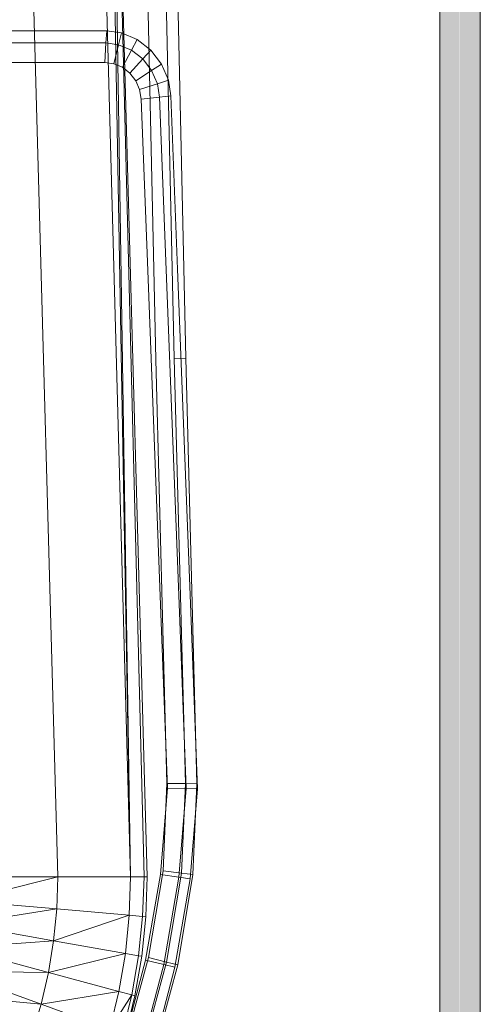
# Model space of a CAD drawing. Header units: metres. Extents: x 391.1 to 427.5, y 12.8 to 28.4.
# Tile 54 of 203: x 402.152 to 402.322, y 27.563 to 27.926. Entities that reach past the tile are written whole.
import ezdxf

# ---------------------------------------------------------------- set-up
doc = ezdxf.new("R2010")
doc.units = ezdxf.units.M
doc.layers.add('A-DETL-____-MBND', color=7, linetype='Continuous', lineweight=18)
doc.layers.add('P-PIPE-____-OTLN', color=7, linetype='Continuous', lineweight=18)

# ---------------------------------------------------------------- blocks, each defined once
blk = doc.blocks.new('Family - Inodor PA-152684-02_FON_P0A')
at = {"layer": 'A-DETL-____-MBND', "color": 253, "true_color": 0xaaaaaa}
for p, q in [((0.3742, 0.40749), (0.36709, 0.72691)), ((0.3742, 0.40749), (0.36709, 0.72691)), ((0.38104, 0.40776), (0.37392, 0.72725)), ((0.38104, 0.40776), (0.37392, 0.72725)), ((0.38526, 0.40793), (0.37814, 0.72747)), ((0.38526, 0.40793), (0.37814, 0.72747)), ((0.32395, 0.7262), (0.33803, 0.21652)), ((0.35083, 0.7262), (0.36491, 0.21652)), ((0.35578, 0.7262), (0.36491, 0.21652)), ((0.35697, 0.7262), (0.36491, 0.21652)), ((0.35697, 0.7262), (0.36986, 0.21652)), ((0.35697, 0.7262), (0.37104, 0.21652)), ((0.27914, 0.52871), (0.35608, 0.52867)), ((0.27914, 0.52871), (0.35608, 0.52867)), ((0.35608, 0.52867), (0.3558, 0.52422)), ((0.3558, 0.52422), (0.35608, 0.52867)), ((0.35608, 0.52867), (0.36156, 0.52793)), ((0.35608, 0.52867), (0.36156, 0.52793)), ((0.36156, 0.52793), (0.36048, 0.52359)), ((0.36048, 0.52359), (0.36156, 0.52793)), ((0.36156, 0.52793), (0.36735, 0.52548)), ((0.36156, 0.52793), (0.36735, 0.52548)), ((0.27914, 0.52427), (0.3558, 0.52422)), ((0.27914, 0.52427), (0.3558, 0.52422)), ((0.3558, 0.52422), (0.35537, 0.51703)), ((0.35537, 0.51703), (0.3558, 0.52422)), ((0.3558, 0.52422), (0.36048, 0.52359)), ((0.3558, 0.52422), (0.36048, 0.52359)), ((0.36048, 0.52359), (0.35875, 0.51657)), ((0.35875, 0.51657), (0.36048, 0.52359)), ((0.36048, 0.52359), (0.36527, 0.52156)), ((0.36048, 0.52359), (0.36527, 0.52156)), ((0.36735, 0.52548), (0.36527, 0.52156)), ((0.36527, 0.52156), (0.36735, 0.52548)), ((0.36735, 0.52548), (0.37237, 0.52157)), ((0.36735, 0.52548), (0.37237, 0.52157)), ((0.36527, 0.52156), (0.36191, 0.51523)), ((0.36191, 0.51523), (0.36527, 0.52156)), ((0.36527, 0.52156), (0.36942, 0.51833)), ((0.36527, 0.52156), (0.36942, 0.51833)), ((0.37237, 0.52157), (0.36942, 0.51833)), ((0.36942, 0.51833), (0.37237, 0.52157)), ((0.37237, 0.52157), (0.37629, 0.51645)), ((0.37237, 0.52157), (0.37629, 0.51645)), ((0.35537, 0.51703), (0.27914, 0.51707)), ((0.27914, 0.51707), (0.35537, 0.51703)), ((0.35537, 0.51703), (0.27914, 0.51707)), ((0.35537, 0.51703), (0.27914, 0.51707)), ((0.35875, 0.51657), (0.35537, 0.51703)), ((0.35537, 0.51703), (0.35875, 0.51657)), ((0.35875, 0.51657), (0.35537, 0.51703)), ((0.35875, 0.51657), (0.35537, 0.51703)), ((0.36191, 0.51523), (0.35875, 0.51657)), ((0.35875, 0.51657), (0.36191, 0.51523)), ((0.36191, 0.51523), (0.35875, 0.51657)), ((0.36191, 0.51523), (0.35875, 0.51657)), ((0.36942, 0.51833), (0.36464, 0.5131)), ((0.36464, 0.5131), (0.36942, 0.51833)), ((0.36942, 0.51833), (0.37266, 0.5141)), ((0.36942, 0.51833), (0.37266, 0.5141)), ((0.37629, 0.51645), (0.37266, 0.5141)), ((0.37266, 0.5141), (0.37629, 0.51645)), ((0.37629, 0.51645), (0.37885, 0.51046)), ((0.37629, 0.51645), (0.37885, 0.51046)), ((0.36464, 0.5131), (0.36191, 0.51523)), ((0.36191, 0.51523), (0.36464, 0.5131)), ((0.36464, 0.5131), (0.36191, 0.51523)), ((0.36464, 0.5131), (0.36191, 0.51523)), ((0.36678, 0.51031), (0.36464, 0.5131)), ((0.36464, 0.5131), (0.36678, 0.51031)), ((0.36678, 0.51031), (0.36464, 0.5131)), ((0.36678, 0.51031), (0.36464, 0.5131)), ((0.37266, 0.5141), (0.36678, 0.51031)), ((0.36678, 0.51031), (0.37266, 0.5141)), ((0.37266, 0.5141), (0.37478, 0.50915)), ((0.37266, 0.5141), (0.37478, 0.50915)), ((0.36818, 0.50704), (0.36678, 0.51031)), ((0.36678, 0.51031), (0.36818, 0.50704)), ((0.36818, 0.50704), (0.36678, 0.51031)), ((0.36818, 0.50704), (0.36678, 0.51031)), ((0.37478, 0.50915), (0.36818, 0.50704)), ((0.36818, 0.50704), (0.37478, 0.50915)), ((0.37885, 0.51046), (0.37478, 0.50915)), ((0.37478, 0.50915), (0.37885, 0.51046)), ((0.37478, 0.50915), (0.37557, 0.50425)), ((0.37478, 0.50915), (0.37557, 0.50425)), ((0.37885, 0.51046), (0.37978, 0.50472)), ((0.37885, 0.51046), (0.37978, 0.50472)), ((0.36875, 0.5035), (0.36818, 0.50704)), ((0.36818, 0.50704), (0.36875, 0.5035)), ((0.36875, 0.5035), (0.36818, 0.50704)), ((0.36875, 0.5035), (0.36818, 0.50704)), ((0.37557, 0.50425), (0.36875, 0.5035)), ((0.36875, 0.5035), (0.37557, 0.50425)), ((0.37121, 0.44025), (0.36875, 0.5035)), ((0.36875, 0.5035), (0.37121, 0.44025)), ((0.37121, 0.44025), (0.36875, 0.5035)), ((0.37121, 0.44025), (0.36875, 0.5035)), ((0.37978, 0.50472), (0.37557, 0.50425)), ((0.37557, 0.50425), (0.37978, 0.50472)), ((0.37557, 0.50425), (0.37805, 0.44054)), ((0.37557, 0.50425), (0.37805, 0.44054)), ((0.37978, 0.50472), (0.38227, 0.44073)), ((0.37978, 0.50472), (0.38227, 0.44073)), ((0.37612, 0.31375), (0.37121, 0.44025)), ((0.37121, 0.44025), (0.37612, 0.31375)), ((0.37612, 0.31375), (0.37121, 0.44025)), ((0.37612, 0.31375), (0.37121, 0.44025)), ((0.37805, 0.44054), (0.38296, 0.31404)), ((0.37805, 0.44054), (0.38296, 0.31404)), ((0.38227, 0.44073), (0.38718, 0.31422)), ((0.38227, 0.44073), (0.38718, 0.31422)), ((0.37833, 0.25103), (0.3742, 0.40749)), ((0.37833, 0.25103), (0.3742, 0.40749)), ((0.38526, 0.40793), (0.38104, 0.40776)), ((0.38104, 0.40776), (0.38526, 0.40793)), ((0.38517, 0.25097), (0.38104, 0.40776)), ((0.38517, 0.25097), (0.38104, 0.40776)), ((0.3894, 0.25093), (0.38526, 0.40793)), ((0.3894, 0.25093), (0.38526, 0.40793)), ((0.37858, 0.24933), (0.37612, 0.31375)), ((0.37612, 0.31375), (0.37858, 0.24933)), ((0.37858, 0.24933), (0.37612, 0.31375)), ((0.37858, 0.24933), (0.37612, 0.31375)), ((0.38296, 0.31404), (0.38543, 0.24916)), ((0.38296, 0.31404), (0.38543, 0.24916)), ((0.38718, 0.31422), (0.38966, 0.24905)), ((0.38718, 0.31422), (0.38966, 0.24905)), ((0.37692, 0.21873), (0.37833, 0.25103)), ((0.37692, 0.21873), (0.37833, 0.25103)), ((0.38517, 0.25097), (0.37833, 0.25103)), ((0.37833, 0.25103), (0.38517, 0.25097)), ((0.38373, 0.21793), (0.38517, 0.25097)), ((0.38373, 0.21793), (0.38517, 0.25097)), ((0.3894, 0.25093), (0.38517, 0.25097)), ((0.38517, 0.25097), (0.3894, 0.25093)), ((0.38794, 0.21744), (0.3894, 0.25093)), ((0.38794, 0.21744), (0.3894, 0.25093)), ((0.3759, 0.21736), (0.37858, 0.24933)), ((0.37858, 0.24933), (0.3759, 0.21736)), ((0.3759, 0.21736), (0.37858, 0.24933)), ((0.3759, 0.21736), (0.37858, 0.24933)), ((0.38543, 0.24916), (0.37858, 0.24933)), ((0.37858, 0.24933), (0.38543, 0.24916)), ((0.38543, 0.24916), (0.38269, 0.2164)), ((0.38543, 0.24916), (0.38269, 0.2164)), ((0.38966, 0.24905), (0.38543, 0.24916)), ((0.38543, 0.24916), (0.38966, 0.24905)), ((0.38966, 0.24905), (0.38688, 0.2158)), ((0.38966, 0.24905), (0.38688, 0.2158)), ((0.37152, 0.18674), (0.37692, 0.21873)), ((0.37152, 0.18674), (0.37692, 0.21873)), ((0.38373, 0.21793), (0.37692, 0.21873)), ((0.37692, 0.21873), (0.38373, 0.21793)), ((0.33803, 0.21652), (0.30274, 0.20779)), ((0.30299, 0.21652), (0.33803, 0.21652)), ((0.33803, 0.21652), (0.33765, 0.20474)), ((0.33803, 0.21652), (0.36491, 0.21652)), ((0.36491, 0.21652), (0.36443, 0.20239)), ((0.36986, 0.21652), (0.36491, 0.21652)), ((0.36986, 0.21652), (0.36936, 0.20196)), ((0.37104, 0.21652), (0.36986, 0.21652)), ((0.37046, 0.18578), (0.3759, 0.21736)), ((0.3759, 0.21736), (0.37046, 0.18578)), ((0.37046, 0.18578), (0.3759, 0.21736)), ((0.37046, 0.18578), (0.3759, 0.21736)), ((0.37104, 0.21652), (0.37054, 0.20186)), ((0.38269, 0.2164), (0.3759, 0.21736)), ((0.3759, 0.21736), (0.38269, 0.2164)), ((0.38269, 0.2164), (0.37714, 0.18417)), ((0.38269, 0.2164), (0.37714, 0.18417)), ((0.3782, 0.18512), (0.38373, 0.21793)), ((0.3782, 0.18512), (0.38373, 0.21793)), ((0.38688, 0.2158), (0.38126, 0.18317)), ((0.38688, 0.2158), (0.38126, 0.18317)), ((0.38232, 0.18411), (0.38794, 0.21744)), ((0.38232, 0.18411), (0.38794, 0.21744)), ((0.38688, 0.2158), (0.38269, 0.2164)), ((0.38269, 0.2164), (0.38688, 0.2158)), ((0.38794, 0.21744), (0.38373, 0.21793)), ((0.38373, 0.21793), (0.38794, 0.21744)), ((0.30274, 0.20779), (0.33765, 0.20474)), ((0.33765, 0.20474), (0.30196, 0.19907)), ((0.33765, 0.20474), (0.3365, 0.19298)), ((0.33765, 0.20474), (0.36443, 0.20239)), ((0.36443, 0.20239), (0.3365, 0.19298)), ((0.36443, 0.20239), (0.363, 0.1883)), ((0.36443, 0.20239), (0.36936, 0.20196)), ((0.36936, 0.20196), (0.36787, 0.18745)), ((0.37054, 0.20186), (0.36904, 0.18724)), ((0.36936, 0.20196), (0.37054, 0.20186)), ((0.30196, 0.19907), (0.3365, 0.19298)), ((0.3365, 0.19298), (0.30067, 0.19035)), ((0.3365, 0.19298), (0.33458, 0.18126)), ((0.3365, 0.19298), (0.363, 0.1883)), ((0.30067, 0.19035), (0.33458, 0.18126)), ((0.363, 0.1883), (0.33458, 0.18126)), ((0.363, 0.1883), (0.36059, 0.17429)), ((0.3623, 0.15485), (0.37046, 0.18578)), ((0.37046, 0.18578), (0.3623, 0.15485)), ((0.3623, 0.15485), (0.37046, 0.18578)), ((0.3623, 0.15485), (0.37046, 0.18578)), ((0.363, 0.1883), (0.36787, 0.18745)), ((0.36301, 0.15553), (0.37152, 0.18674)), ((0.36301, 0.15553), (0.37152, 0.18674)), ((0.36787, 0.18745), (0.36537, 0.17301)), ((0.36904, 0.18724), (0.36651, 0.1727)), ((0.36787, 0.18745), (0.36904, 0.18724)), ((0.37714, 0.18417), (0.37046, 0.18578)), ((0.37046, 0.18578), (0.37714, 0.18417)), ((0.3782, 0.18512), (0.37152, 0.18674)), ((0.37152, 0.18674), (0.3782, 0.18512)), ((0.37714, 0.18417), (0.3688, 0.15261)), ((0.37714, 0.18417), (0.3688, 0.15261)), ((0.36951, 0.15326), (0.3782, 0.18512)), ((0.36951, 0.15326), (0.3782, 0.18512)), ((0.38126, 0.18317), (0.37282, 0.15122)), ((0.38126, 0.18317), (0.37282, 0.15122)), ((0.37352, 0.15186), (0.38232, 0.18411)), ((0.37352, 0.15186), (0.38232, 0.18411)), ((0.38126, 0.18317), (0.37714, 0.18417)), ((0.37714, 0.18417), (0.38126, 0.18317)), ((0.38232, 0.18411), (0.3782, 0.18512)), ((0.3782, 0.18512), (0.38232, 0.18411)), ((0.29882, 0.18164), (0.33187, 0.16961)), ((0.33458, 0.18126), (0.29882, 0.18164)), ((0.33458, 0.18126), (0.33187, 0.16961)), ((0.33458, 0.18126), (0.36059, 0.17429)), ((0.33187, 0.16961), (0.29641, 0.17296)), ((0.36059, 0.17429), (0.33187, 0.16961)), ((0.36059, 0.17429), (0.35719, 0.16039)), ((0.36537, 0.17301), (0.35719, 0.16039)), ((0.36059, 0.17429), (0.36537, 0.17301)), ((0.36537, 0.17301), (0.36184, 0.1587)), ((0.36651, 0.1727), (0.36296, 0.1583)), ((0.36537, 0.17301), (0.36651, 0.1727)), ((0.33187, 0.16961), (0.32833, 0.15807)), ((0.33187, 0.16961), (0.35719, 0.16039))]:
    blk.add_line(p, q, dxfattribs=at)
blk = doc.blocks.new('LONDR55-XX_ZZ-ARQ-CAA-M3D-Londres55_ifc-1-02_FON_P0A')
at = {"layer": 'A-DETL-____-MBND', "color": 253, "lineweight": 18, "true_color": 0xaaaaaa}
blk.add_blockref('Family - Inodor PA-152684-02_FON_P0A', (401.82793, 27.39331), dxfattribs=at)

msp = doc.modelspace()

# ---------------------------------------------------------------- hatches: boundary and pattern name
at = {"layer": 'P-PIPE-____-OTLN', "lineweight": 5, "true_color": 0x4b4bfb}
for points in [[(402.31446, 26.49464), (402.31428, 27.98722), (402.30696, 27.98722), (402.30722, 26.49464), (402.31252, 26.49464)], [(402.31446, 26.49464), (402.32196, 26.49464), (402.32171, 27.98722), (402.31446, 27.98722), (402.31446, 26.584)]]:
    msp.add_hatch(color=173, dxfattribs=at).paths.add_polyline_path(points)

# ---------------------------------------------------------------- linework, layer by layer
at = {"layer": 'P-PIPE-____-OTLN', "color": 5, "true_color": 0x0000fa}
for p, q in [((402.30696, 27.98722), (402.30696, 26.49464)), ((402.32196, 26.49464), (402.32196, 27.98722))]:
    msp.add_line(p, q, dxfattribs=at)

# ---------------------------------------------------------------- block references
at = {"lineweight": 5}
msp.add_blockref('LONDR55-XX_ZZ-ARQ-CAA-M3D-Londres55_ifc-1-02_FON_P0A', (0, 0), dxfattribs=at)

doc.saveas('drawing.dxf')
